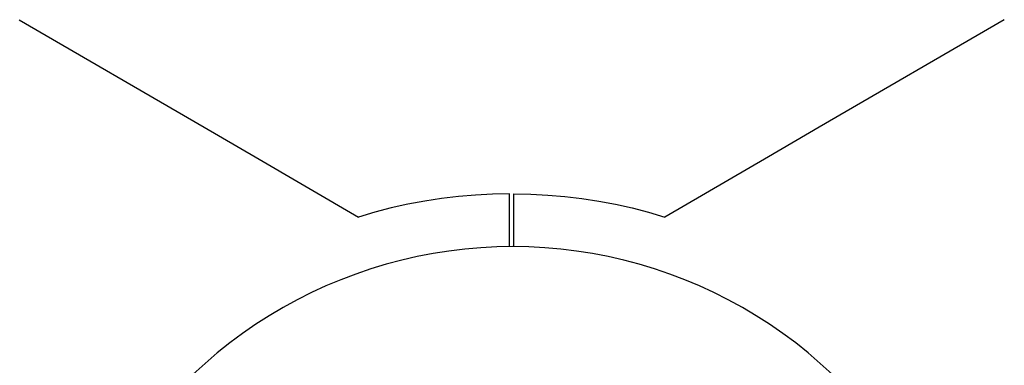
# Model space of a CAD drawing. Header units: millimetres. Extents: x 5973 to 8465, y 6091 to 7660.
# Tile 9 of 20: x 6471 to 6637, y 7351 to 7409. Entities that reach past the tile are written whole.
import ezdxf

# ---------------------------------------------------------------- set-up
doc = ezdxf.new("R2010")
doc.units = ezdxf.units.MM
doc.layers.add('Make2D$Visible$Curvas', color=7, linetype='Continuous')

msp = doc.modelspace()

# ---------------------------------------------------------------- linework, layer by layer
at = {"layer": 'Make2D$Visible$Curvas', "color": 7, "lineweight": -3, "true_color": 0xffffff}
for p, q in [((6470.83, 7409.31), (6501.98, 7391.22)), ((6636.66, 7409.31), (6605.51, 7391.22)), ((6501.98, 7391.22), (6510.55, 7386.24)), ((6605.51, 7391.22), (6596.94, 7386.24)), ((6510.55, 7386.24), (6527.95, 7376.12)), ((6596.94, 7386.24), (6579.53, 7376.12)), ((6547.63, 7379.81), (6544.78, 7379.57)), ((6550.5, 7379.97), (6547.63, 7379.81)), ((6553.36, 7380.03), (6550.5, 7379.97)), ((6553.4, 7371.14), (6553.36, 7380.03)), ((6554.09, 7371.14), (6554.12, 7380.03)), ((6554.12, 7380.03), (6556.99, 7379.97)), ((6556.99, 7379.97), (6559.85, 7379.81)), ((6559.85, 7379.81), (6562.71, 7379.57)), ((6536.28, 7378.26), (6533.48, 7377.64)), ((6539.1, 7378.79), (6536.28, 7378.26)), ((6541.93, 7379.22), (6539.1, 7378.79)), ((6544.78, 7379.57), (6541.93, 7379.22)), ((6562.71, 7379.57), (6565.55, 7379.22)), ((6565.55, 7379.22), (6568.39, 7378.79)), ((6568.39, 7378.79), (6571.21, 7378.26)), ((6571.21, 7378.26), (6574, 7377.64)), ((6530.71, 7376.92), (6527.95, 7376.12)), ((6533.48, 7377.64), (6530.71, 7376.92)), ((6574, 7377.64), (6576.78, 7376.92)), ((6576.78, 7376.92), (6579.53, 7376.12)), ((6540.5, 7369.98), (6537.85, 7369.47)), ((6543.16, 7370.39), (6540.5, 7369.98)), ((6545.84, 7370.72), (6543.16, 7370.39)), ((6548.53, 7370.95), (6545.84, 7370.72)), ((6551.22, 7371.09), (6548.53, 7370.95)), ((6553.91, 7371.14), (6551.22, 7371.09)), ((6556.61, 7371.09), (6553.91, 7371.14)), ((6559.3, 7370.95), (6556.61, 7371.09)), ((6561.99, 7370.72), (6559.3, 7370.95)), ((6564.66, 7370.39), (6561.99, 7370.72)), ((6567.33, 7369.98), (6564.66, 7370.39)), ((6569.97, 7369.47), (6567.33, 7369.98)), ((6532.62, 7368.18), (6530.04, 7367.4)), ((6535.23, 7368.87), (6532.62, 7368.18)), ((6537.85, 7369.47), (6535.23, 7368.87)), ((6572.6, 7368.87), (6569.97, 7369.47)), ((6575.21, 7368.18), (6572.6, 7368.87)), ((6577.79, 7367.4), (6575.21, 7368.18)), ((6527.49, 7366.53), (6524.97, 7365.57)), ((6530.04, 7367.4), (6527.49, 7366.53)), ((6580.34, 7366.53), (6577.79, 7367.4)), ((6582.86, 7365.57), (6580.34, 7366.53)), ((6524.97, 7365.57), (6522.48, 7364.53)), ((6585.35, 7364.53), (6582.86, 7365.57)), ((6520.03, 7363.4), (6517.63, 7362.19)), ((6522.48, 7364.53), (6520.03, 7363.4)), ((6587.79, 7363.4), (6585.35, 7364.53)), ((6590.2, 7362.19), (6587.79, 7363.4)), ((6517.63, 7362.19), (6515.26, 7360.9)), ((6592.57, 7360.9), (6590.2, 7362.19)), ((6515.26, 7360.9), (6512.94, 7359.52)), ((6594.89, 7359.52), (6592.57, 7360.9)), ((6512.94, 7359.52), (6510.67, 7358.07)), ((6597.16, 7358.07), (6594.89, 7359.52)), ((6508.45, 7356.54), (6506.29, 7354.93)), ((6510.67, 7358.07), (6508.45, 7356.54)), ((6599.37, 7356.54), (6597.16, 7358.07)), ((6601.54, 7354.93), (6599.37, 7356.54)), ((6506.29, 7354.93), (6504.18, 7353.25)), ((6603.65, 7353.25), (6601.54, 7354.93)), ((6504.18, 7353.25), (6502.13, 7351.5)), ((6605.69, 7351.5), (6603.65, 7353.25)), ((6502.13, 7351.5), (6500.15, 7349.68)), ((6607.68, 7349.68), (6605.69, 7351.5))]:
    msp.add_line(p, q, dxfattribs=at)

doc.saveas('drawing.dxf')
